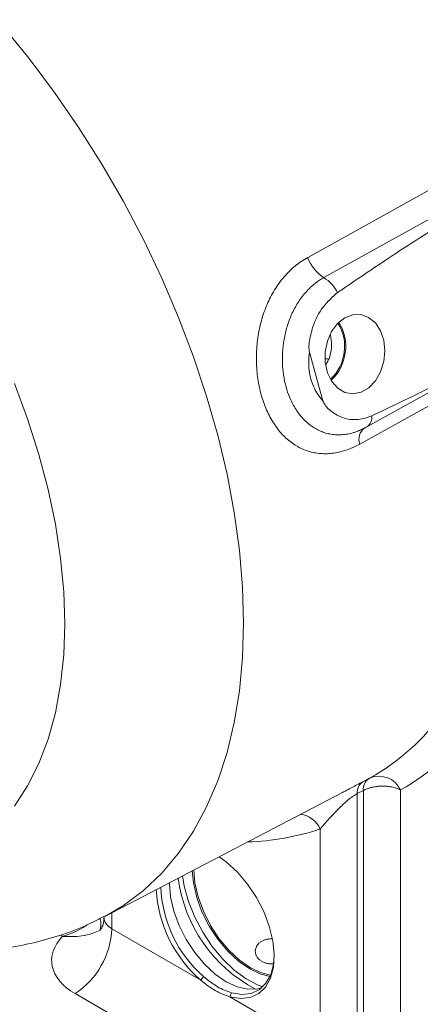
# Model space of a CAD drawing. Header units: inches. Extents: x 0.3 to 33.9, y 0.2 to 21.6.
# Tile 22 of 27: x 29.5 to 30.4, y 16.9 to 19.2. Entities that reach past the tile are written whole.
import ezdxf

# ---------------------------------------------------------------- set-up
doc = ezdxf.new("R2010")
doc.units = ezdxf.units.IN
doc.header["$MEASUREMENT"] = 0

msp = doc.modelspace()

# ---------------------------------------------------------------- linework, layer by layer
at = {"color": 7, "linetype": 'Continuous', "lineweight": 15}
for p, q in [((30.2175, 18.2853), (30.1858, 18.399)), ((30.3203, 18.224), (30.6398, 18.4012)), ((30.2224, 18.3832), (30.2292, 18.3832)), ((30.2967, 18.2133), (30.3201, 18.2243)), ((30.3146, 18.2215), (30.3175, 18.2228)), ((30.3108, 17.3934), (30.3249, 17.4008)), ((29.7073, 17.0785), (30.2615, 17.3675)), ((30.3122, 17.3731), (30.298, 17.3657)), ((30.298, 17.3657), (30.298, 16.771)), ((30.3122, 16.779), (30.3122, 17.3731)), ((30.399, 17.3742), (30.399, 16.7781)), ((30.2112, 16.768), (30.2112, 17.283)), ((29.7238, 17.0493), (29.9316, 16.9294)), ((29.9382, 16.9376), (29.9316, 16.9294)), ((30.1251, 16.6162), (29.6377, 16.8976)), ((29.9999, 16.89), (30.0039, 16.8997)), ((29.9999, 16.89), (30.2112, 16.768))]:
    msp.add_line(p, q, dxfattribs=at)
at = {"color": 8, "linetype": 'Continuous', "lineweight": 15}
for p, q in [((29.7238, 17.0871), (29.7238, 17.0493)), ((29.6084, 17.0318), (29.6035, 17.0347))]:
    msp.add_line(p, q, dxfattribs=at)
at = {"color": 7, "linetype": 'Continuous', "lineweight": 15, "flags": 128}
for points in [[(30.1819, 18.6206), (30.2695, 18.6692), (30.6199, 18.8637), (31.1846, 19.177)], [(30.2197, 18.5734), (30.3072, 18.622), (30.6576, 18.8164), (30.9859, 18.9985)], [(30.2688, 18.4794), (30.2518, 18.466), (30.2379, 18.4472), (30.228, 18.4246), (30.2229, 18.3998), (30.223, 18.3745), (30.2282, 18.3508), (30.2382, 18.3302), (30.2521, 18.3145), (30.2691, 18.3047), (30.2878, 18.3016), (30.3069, 18.3053), (30.3249, 18.3157), (30.3404, 18.3319), (30.3524, 18.3528), (30.36, 18.3768), (30.3626, 18.4021), (30.3599, 18.4268), (30.3523, 18.4491), (30.3402, 18.4674), (30.3245, 18.4803), (30.3065, 18.4868), (30.2875, 18.4865), (30.2688, 18.4794)], [(30.6234, 18.3611), (30.5358, 18.3125), (30.3037, 18.1839)], [(29.9748, 17.218), (29.9922, 17.2053), (30.0176, 17.1819), (30.0412, 17.1541), (30.0619, 17.1229), (30.0791, 17.0896), (30.0921, 17.0553), (30.1004, 17.0214), (30.1037, 16.989), (30.1019, 16.9594), (30.0951, 16.9338), (30.0834, 16.9129), (30.0674, 16.8976), (30.0477, 16.8885), (30.0249, 16.8859), (29.9999, 16.89)], [(29.8892, 17.1733), (29.8932, 17.1493), (29.9031, 17.113), (29.9176, 17.0766), (29.9362, 17.0413), (29.9583, 17.0082), (29.9832, 16.9783), (30.0101, 16.9527), (30.0381, 16.9322), (30.0664, 16.9173), (30.0767, 16.9134)], [(30.0938, 16.9381), (30.0726, 16.9433), (30.0464, 16.9555), (30.0202, 16.9736), (29.995, 16.997), (29.9717, 17.0248), (29.9514, 17.0558), (29.9346, 17.089), (29.9222, 17.123), (29.9146, 17.1566), (29.912, 17.1852)], [(29.9154, 17.187), (29.918, 17.157), (29.9255, 17.1239), (29.9378, 17.0903), (29.9543, 17.0575), (29.9744, 17.0269), (29.9974, 16.9994), (30.0223, 16.9763), (30.0482, 16.9584), (30.0741, 16.9464), (30.0952, 16.9412)], [(30.0745, 16.9114), (30.065, 16.9088), (30.0421, 16.9079), (30.0172, 16.9136), (29.9913, 16.9256), (29.9654, 16.9435), (29.9405, 16.9666), (29.9175, 16.994), (29.8974, 17.0247), (29.8809, 17.0574), (29.8686, 17.091), (29.8611, 17.1241), (29.8585, 17.1555), (29.8585, 17.1573)], [(30.0039, 16.8997), (30.0279, 16.8958), (30.0498, 16.8983), (30.0688, 16.9071), (30.0842, 16.9218), (30.0954, 16.9418), (30.102, 16.9665), (30.1038, 16.9875)]]:
    msp.add_lwpolyline(points, dxfattribs=at)
at = {"color": 8, "linetype": 'Continuous', "lineweight": 15, "flags": 128}
for points in [[(29.4677, 19.1627), (29.5299, 19.0864), (29.5896, 19.0067), (29.6464, 18.9241), (29.7002, 18.8389), (29.7507, 18.7515), (29.7976, 18.6623), (29.8407, 18.5718), (29.8798, 18.4803), (29.9148, 18.3882), (29.9455, 18.2961), (29.9716, 18.2043), (29.9932, 18.1133), (30.0101, 18.0235), (30.0222, 17.9353), (30.0295, 17.8491), (30.032, 17.7653)], [(29.4959, 18.3254), (29.5266, 18.2426), (29.5528, 18.1598), (29.5745, 18.0775), (29.5915, 17.9962), (29.6038, 17.9164), (29.6111, 17.8385), (29.6136, 17.763), (29.6111, 17.6903), (29.6038, 17.621), (29.5915, 17.5552), (29.5745, 17.4936), (29.5528, 17.4364), (29.5266, 17.3839), (29.4959, 17.3364)], [(30.032, 17.7653), (30.0295, 17.6844), (30.0222, 17.6066), (30.0101, 17.5324), (29.9932, 17.4621), (29.9716, 17.396), (29.9455, 17.3345), (29.9148, 17.2777), (29.8798, 17.2261), (29.8407, 17.1798), (29.7976, 17.139), (29.7507, 17.104), (29.7072, 17.0784)]]:
    msp.add_lwpolyline(points, dxfattribs=at)
at = {"color": 7, "linetype": 'Continuous', "lineweight": 15}
for centre, radius, start, end in [((30.2698, 18.6523), 0.0935, 199.7802, 237.52), ((30.1734, 18.4987), 0.0879, 26.8938, 58.2555), ((30.1646, 18.4117), 0.1038, 312.7009, 32.033), ((30.163, 18.4119), 0.1079, 312.9079, 31.826), ((30.0689, 17.8638), 0.5291, 299.3584, 324.3329), ((30.1293, 17.8537), 0.5501, 299.3584, 324.3329), ((30.3425, 17.3759), 0.0305, 125.2084, 185.2119), ((30.3486, 17.351), 0.0555, 24.7079, 111.4132), ((30.3283, 17.3685), 0.0305, 125.1918, 185.2144), ((30.1316, 17.1585), 0.2936, 182.2757, 228.7806), ((30.1297, 17.1579), 0.3025, 183.1606, 229.0824), ((29.5312, 17.0583), 0.1928, 303.5404, 357.3258)]:
    msp.add_arc(centre, radius, start, end, dxfattribs=at)
at = {"color": 8, "linetype": 'Continuous', "lineweight": 15}
for centre, radius, start, end in [((30.3043, 18.2471), 0.028, 304.7886, 6.3533), ((30.3359, 18.1949), 0.034, 128.6391, 198.9212), ((30.1582, 17.26), 0.0577, 23.4497, 83.0483), ((30.0225, 17.849), 0.5966, 271.7979, 288.434), ((30.2219, 17.2142), 0.3463, 187.6809, 242.1401), ((29.6658, 17.0604), 0.0325, 332.2488, 23.3331)]:
    msp.add_arc(centre, radius, start, end, dxfattribs=at)
msp.add_ellipse((29.768, 17.0789), major_axis=(0.0624, 0.0046), ratio=0.620565, start_param=3.095753, end_param=3.881151, dxfattribs=at)
at = {"color": 7, "linetype": 'Continuous', "lineweight": 15}
msp.add_ellipse((29.7703, 16.9782), major_axis=(0.1875, 0.0044), ratio=0.592198, start_param=2.598528, end_param=3.913199, dxfattribs=at)
for points, knots in [([(30.9859, 18.9985), (30.9577, 18.9818), (30.817, 18.8978), (30.624, 18.78), (30.4072, 18.644), (30.3036, 18.5736), (30.2518, 18.5384)], [0, 0, 0, 0, 0.114153, 0.570777, 0.785343, 1, 1, 1, 1]), ([(30.3037, 18.1839), (30.2965, 18.1802), (30.2842, 18.1739), (30.2665, 18.1678), (30.2509, 18.1638), (30.2353, 18.1616), (30.2198, 18.161), (30.2048, 18.1622), (30.1902, 18.165), (30.1758, 18.1695), (30.1621, 18.1757), (30.1448, 18.1859), (30.1288, 18.1993), (30.1144, 18.2155), (30.1012, 18.2333), (30.0898, 18.2537), (30.0805, 18.2761), (30.0725, 18.2998), (30.0667, 18.3251), (30.0632, 18.3515), (30.0614, 18.3784), (30.062, 18.4058), (30.0651, 18.4329), (30.0698, 18.4597), (30.077, 18.4857), (30.0866, 18.5103), (30.0949, 18.528), (30.1044, 18.5447), (30.1149, 18.5606), (30.1265, 18.5753), (30.139, 18.5887), (30.1524, 18.6007), (30.1666, 18.6116), (30.1768, 18.6176), (30.1819, 18.6206)], [0, 0, 0, 0, 0.038352, 0.065163, 0.092151, 0.119698, 0.147439, 0.17404, 0.20082, 0.228167, 0.255712, 0.281779, 0.334795, 0.361817, 0.38752, 0.439844, 0.466538, 0.492313, 0.544823, 0.571628, 0.597671, 0.650711, 0.677768, 0.703965, 0.757251, 0.784397, 0.810788, 0.837354, 0.864468, 0.891769, 0.918378, 0.945161, 0.972487, 1, 1, 1, 1]), ([(30.2518, 18.5384), (30.2399, 18.528), (30.2161, 18.5073), (30.1941, 18.4638), (30.186, 18.4286), (30.1844, 18.4082), (30.1855, 18.4011), (30.1858, 18.399)], [0, 0, 0, 0, 0.322606, 0.642639, 0.869131, 0.960935, 1, 1, 1, 1]), ([(30.225, 18.3701), (30.2277, 18.3752), (30.2349, 18.3887), (30.2392, 18.4137), (30.2367, 18.4313), (30.2355, 18.4396)], [0, 0, 0, 0, 0.245077, 0.643103, 1, 1, 1, 1]), ([(30.1858, 18.399), (30.1851, 18.3916), (30.1837, 18.3772), (30.1851, 18.3558), (30.1889, 18.3363), (30.1955, 18.3178), (30.2045, 18.3003), (30.2131, 18.2904), (30.2175, 18.2853)], [0, 0, 0, 0, 0.168919, 0.332056, 0.500008, 0.641584, 0.817818, 1, 1, 1, 1]), ([(30.3322, 18.2502), (30.3611, 18.2638), (30.4285, 18.2955), (30.5335, 18.3491), (30.6095, 18.3891), (30.6475, 18.4092)], [0, 0, 0, 0, 0.273565, 0.6367475, 1, 1, 1, 1]), ([(30.2175, 18.2853), (30.2191, 18.2821), (30.2254, 18.2696), (30.2454, 18.2526), (30.2765, 18.2398), (30.3079, 18.2407), (30.3261, 18.2478), (30.3322, 18.2502)], [0, 0, 0, 0, 0.070467, 0.277117, 0.56329, 0.852377, 1, 1, 1, 1]), ([(30.3175, 18.2228), (30.3165, 18.2222), (30.3113, 18.2194), (30.3044, 18.216), (30.2984, 18.214), (30.2967, 18.2134)], [0, 0, 0, 0, 0.144458, 0.759411, 1, 1, 1, 1]), ([(30.3249, 17.4008), (30.3251, 17.4009), (30.3253, 17.401), (30.3259, 17.4013), (30.3267, 17.4017), (30.3276, 17.4022), (30.3281, 17.4025), (30.3283, 17.4026)], [0, 0, 0, 0, 0.100164, 0.247152, 0.426835, 0.662426, 1, 1, 1, 1]), ([(30.399, 17.3742), (30.3964, 17.3754), (30.3912, 17.3779), (30.3828, 17.3804), (30.3738, 17.3822), (30.3643, 17.3833), (30.354, 17.3835), (30.3442, 17.3827), (30.3358, 17.3814), (30.3279, 17.3795), (30.32, 17.3769), (30.315, 17.3745), (30.3122, 17.3731)], [0, 0, 0, 0, 0.108342, 0.2198248, 0.3002953, 0.4119286, 0.5270144, 0.6208444, 0.7166949, 0.799313, 0.8833, 1, 1, 1, 1]), ([(30.298, 17.3657), (30.2957, 17.3645), (30.2917, 17.3623), (30.2855, 17.358), (30.2808, 17.3544), (30.2748, 17.3496), (30.2678, 17.3434), (30.2595, 17.3357), (30.2519, 17.3281), (30.2448, 17.3208), (30.238, 17.3137), (30.2298, 17.3047), (30.2204, 17.2941), (30.2143, 17.2867), (30.2112, 17.283)], [0, 0, 0, 0, 0.062031, 0.108455, 0.156522, 0.184681, 0.267526, 0.352658, 0.433762, 0.515532, 0.598872, 0.68259, 0.840369, 1, 1, 1, 1]), ([(29.2674, 17.0027), (29.2878, 17.0006), (29.3327, 16.9959), (29.4013, 16.9965), (29.4724, 17.0029), (29.5411, 17.0157), (29.6068, 17.0347), (29.6622, 17.0556), (29.6945, 17.0726), (29.7068, 17.0791)], [0, 0, 0, 0, 0.133623, 0.294386, 0.451794, 0.606036, 0.757509, 0.906745, 1, 1, 1, 1]), ([(29.7053, 17.0762), (29.7049, 17.0706), (29.7041, 17.06), (29.6992, 17.0496), (29.6956, 17.0452), (29.6961, 17.0456), (29.6962, 17.0458)], [0, 0, 0, 0, 0.352086, 0.653733, 0.907431, 1, 1, 1, 1]), ([(29.6946, 17.0453), (29.6843, 17.0409), (29.6732, 17.0363), (29.6526, 17.0326), (29.64, 17.0312), (29.6256, 17.031), (29.6179, 17.0312), (29.6137, 17.0314), (29.6114, 17.0316), (29.6101, 17.0317), (29.6094, 17.0317), (29.609, 17.0317), (29.6088, 17.0318), (29.6087, 17.0318), (29.6085, 17.0318), (29.6084, 17.0318)], [0, 0, 0, 0, 0.426251, 0.457293, 0.712383, 0.842296, 0.912355, 0.951016, 0.972553, 0.984602, 0.991356, 0.995145, 0.996106, 0.996742, 1, 1, 1, 1]), ([(30.0981, 17.0261), (30.0969, 17.0261), (30.0943, 17.026), (30.0892, 17.0254), (30.0841, 17.0243), (30.0794, 17.0226), (30.0751, 17.0207), (30.0712, 17.0183), (30.0671, 17.0149), (30.0644, 17.0118), (30.0624, 17.0085), (30.0607, 17.005), (30.0597, 17.0013), (30.0593, 16.9975), (30.0594, 16.9946), (30.0598, 16.9917), (30.0606, 16.9888), (30.0618, 16.986), (30.0633, 16.9834), (30.0657, 16.98), (30.0688, 16.977), (30.0724, 16.9744), (30.0763, 16.9721), (30.0807, 16.9702), (30.0865, 16.9685), (30.0916, 16.9676), (30.0968, 16.9672), (30.0998, 16.9671), (30.1015, 16.9672), (30.1018, 16.9672)], [0, 0, 0, 0, 0.026388, 0.056772, 0.118626, 0.150185, 0.179658, 0.239644, 0.270234, 0.328261, 0.358004, 0.387953, 0.447286, 0.477686, 0.508296, 0.53872, 0.569355, 0.600665, 0.632212, 0.662374, 0.723781, 0.755111, 0.784359, 0.843867, 0.874196, 0.932495, 0.962371, 0.992452, 1, 1, 1, 1]), ([(29.9999, 16.89), (29.9884, 16.8941), (29.9656, 16.9025), (29.9429, 16.9204), (29.9316, 16.9294)], [0, 0, 0, 0, 0.499477, 1, 1, 1, 1])]:
    msp.add_open_spline(points, degree=3, knots=knots, dxfattribs=at)
at = {"color": 8, "linetype": 'Continuous', "lineweight": 15}
for points, knots in [([(30.2967, 18.2134), (30.294, 18.2124), (30.287, 18.2098), (30.2753, 18.2071), (30.2621, 18.2054), (30.2491, 18.2053), (30.2364, 18.2066), (30.2238, 18.2095), (30.2117, 18.2139), (30.2001, 18.2197), (30.1892, 18.2268), (30.1787, 18.2354), (30.169, 18.2452), (30.1603, 18.256), (30.1525, 18.2676), (30.1454, 18.2804), (30.1379, 18.2967), (30.1321, 18.3139), (30.1267, 18.336), (30.1237, 18.3558), (30.1226, 18.376), (30.1226, 18.3961), (30.1244, 18.4164), (30.1279, 18.4364), (30.1314, 18.4513), (30.1358, 18.4659), (30.1412, 18.4803), (30.1475, 18.4944), (30.1548, 18.508), (30.163, 18.521), (30.1722, 18.5333), (30.1816, 18.5439), (30.1938, 18.5557), (30.2063, 18.5656), (30.2163, 18.5715), (30.2197, 18.5734)], [0, 0, 0, 0, 0.018171, 0.048588, 0.079252, 0.108537, 0.138042, 0.168248, 0.198698, 0.227732, 0.256987, 0.286945, 0.317151, 0.345106, 0.373267, 0.402092, 0.43115, 0.47606, 0.501855, 0.55427, 0.580944, 0.606457, 0.658245, 0.68457, 0.710943, 0.73748, 0.764534, 0.791763, 0.819735, 0.847899, 0.876669, 0.905648, 0.92896, 0.976118, 1, 1, 1, 1]), ([(30.2615, 17.3676), (30.2642, 17.369), (30.2764, 17.3753), (30.2938, 17.3845), (30.3063, 17.3911), (30.3108, 17.3934)], [0, 0, 0, 0, 0.158054, 0.701607, 1, 1, 1, 1]), ([(29.6654, 17.0586), (29.6639, 17.0573), (29.6611, 17.0551), (29.6511, 17.0493), (29.6388, 17.0427), (29.6254, 17.0373), (29.6179, 17.0347), (29.6138, 17.0334), (29.6115, 17.0326), (29.6101, 17.0323), (29.6094, 17.0321), (29.609, 17.0319), (29.6088, 17.0319), (29.6087, 17.0318), (29.6085, 17.0318), (29.6084, 17.0318)], [0, 0, 0, 0, 0.094563, 0.163695, 0.540374, 0.742341, 0.855036, 0.918426, 0.954117, 0.974204, 0.985501, 0.991852, 0.994058, 0.995029, 1, 1, 1, 1])]:
    msp.add_open_spline(points, degree=3, knots=knots, dxfattribs=at)
at = {"color": 7, "linetype": 'Continuous', "lineweight": 15}
msp.add_open_spline([(29.9382, 16.9376), (29.9491, 16.9289), (29.971, 16.9115), (29.9929, 16.9036), (30.0039, 16.8997)], degree=3, dxfattribs=at)

doc.saveas('drawing.dxf')
